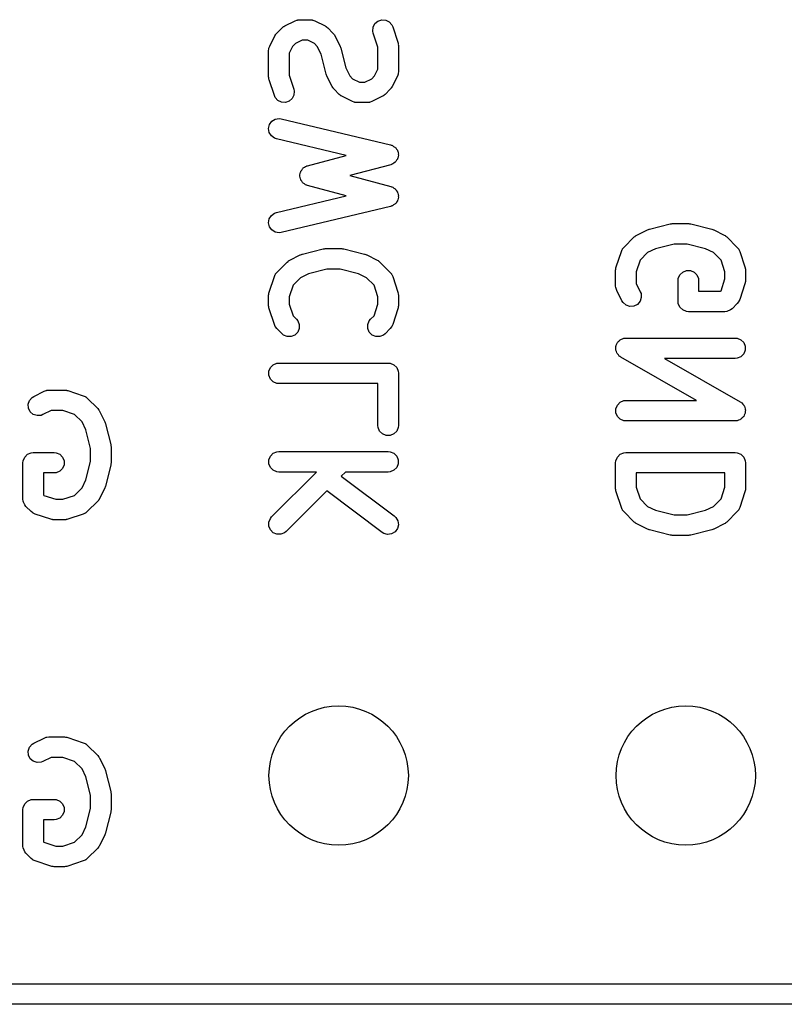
# Model space of a CAD drawing. Extents: x 101 to 222, y -128 to -44.
# Tile 5 of 23: x 204.52 to 210.11, y -101.4 to -94.19. Entities that reach past the tile are written whole.
import ezdxf

# ---------------------------------------------------------------- set-up
doc = ezdxf.new("R2010")
doc.units = 0
doc.layers.add('BLACK', color=7, linetype='CONTINUOUS')

msp = doc.modelspace()

# ---------------------------------------------------------------- linework, layer by layer
at = {"layer": 'BLACK', "linetype": 'CONTINUOUS'}
for p, q in [((206.456194, -94.235239), (206.532384, -94.197143)), ((206.532384, -94.197143), (206.546116, -94.191888)), ((206.546116, -94.191888), (206.548805, -94.191696)), ((206.548805, -94.191696), (206.551294, -94.190666)), ((206.551294, -94.190666), (206.565926, -94.189225)), ((206.565926, -94.189225), (206.642116, -94.189225)), ((206.642116, -94.189225), (206.656748, -94.190666)), ((206.656748, -94.190666), (206.659236, -94.191696)), ((206.659236, -94.191696), (206.661926, -94.191888)), ((206.661926, -94.191888), (206.675657, -94.197143)), ((206.675657, -94.197143), (206.751848, -94.235239)), ((207.103114, -94.244415), (207.1162, -94.218242)), ((207.1162, -94.218242), (207.138308, -94.199068)), ((207.138308, -94.199068), (207.16607, -94.189814)), ((207.16607, -94.189814), (207.19526, -94.191889)), ((207.19526, -94.191889), (207.221433, -94.204975)), ((207.221433, -94.204975), (207.240607, -94.227083)), ((207.240607, -94.227083), (207.246601, -94.240508)), ((206.384558, -94.306875), (206.388522, -94.300575)), ((206.388522, -94.300575), (206.38928, -94.298748)), ((206.38928, -94.298748), (206.390968, -94.296691)), ((206.390968, -94.296691), (206.39239, -94.294432)), ((206.39239, -94.294432), (206.393888, -94.293132)), ((206.393888, -94.293132), (206.398607, -94.287383)), ((206.398607, -94.287383), (206.436702, -94.249288)), ((206.436702, -94.249288), (206.442454, -94.244567)), ((206.442454, -94.244567), (206.443751, -94.243072)), ((206.443751, -94.243072), (206.446005, -94.241652)), ((206.446005, -94.241652), (206.448067, -94.239961)), ((206.448067, -94.239961), (206.449897, -94.239202)), ((206.449897, -94.239202), (206.456194, -94.235239)), ((206.751848, -94.235239), (206.758144, -94.239202)), ((206.758144, -94.239202), (206.759975, -94.239961)), ((206.759975, -94.239961), (206.762036, -94.241652)), ((206.762036, -94.241652), (206.764291, -94.243072)), ((206.764291, -94.243072), (206.765587, -94.244567)), ((206.765587, -94.244567), (206.77134, -94.249288)), ((206.77134, -94.249288), (206.809435, -94.287383)), ((206.809435, -94.287383), (206.814153, -94.293132)), ((206.814153, -94.293132), (206.815652, -94.294432)), ((206.815652, -94.294432), (206.817073, -94.296691)), ((206.817073, -94.296691), (206.818762, -94.298748)), ((206.818762, -94.298748), (206.819519, -94.300575)), ((206.819519, -94.300575), (206.823484, -94.306875)), ((207.101039, -94.273605), (207.103114, -94.244415)), ((207.104299, -94.287942), (207.101039, -94.273605)), ((207.138545, -94.39068), (207.104299, -94.287942)), ((207.246601, -94.240508), (207.284696, -94.354794)), ((206.346463, -94.383065), (206.384558, -94.306875)), ((206.534162, -94.363959), (206.513279, -94.384843)), ((206.583631, -94.339225), (206.534162, -94.363959)), ((206.624411, -94.339225), (206.583631, -94.339225)), ((206.67388, -94.36396), (206.624411, -94.339225)), ((206.694763, -94.384843), (206.67388, -94.36396)), ((206.823484, -94.306875), (206.861579, -94.383065)), ((207.284696, -94.354794), (207.286345, -94.362047)), ((207.286345, -94.362047), (207.287104, -94.363879)), ((207.287104, -94.363879), (207.287365, -94.366533)), ((207.287365, -94.366533), (207.287956, -94.369131)), ((207.287956, -94.369131), (207.287815, -94.371105)), ((207.287815, -94.371105), (207.288545, -94.378511)), ((206.338545, -94.416606), (206.339986, -94.401974)), ((206.338545, -94.607083), (206.338545, -94.416606)), ((206.339986, -94.401974), (206.341017, -94.399484)), ((206.341017, -94.399484), (206.341208, -94.396797)), ((206.341208, -94.396797), (206.346463, -94.383065)), ((206.513279, -94.384843), (206.488545, -94.434311)), ((206.488545, -94.434311), (206.488545, -94.594913)), ((206.723732, -94.442781), (206.694763, -94.384843)), ((206.759831, -94.587177), (206.723732, -94.442781)), ((206.861579, -94.383065), (206.861988, -94.384134)), ((206.861988, -94.384134), (206.862311, -94.38457)), ((206.862311, -94.38457), (206.864506, -94.390715)), ((206.864506, -94.390715), (206.866834, -94.396797)), ((206.866834, -94.396797), (206.866872, -94.397336)), ((206.866872, -94.397336), (206.867258, -94.398416)), ((206.867258, -94.398416), (206.903356, -94.54281)), ((207.138545, -94.551282), (207.138545, -94.39068)), ((207.288545, -94.378511), (207.288545, -94.568987)), ((206.760216, -94.588256), (206.759831, -94.587177)), ((206.760255, -94.588797), (206.760216, -94.588256)), ((206.762585, -94.594886), (206.760255, -94.588797)), ((206.903356, -94.54281), (206.932327, -94.600751)), ((207.113811, -94.60075), (207.138545, -94.551282)), ((207.285882, -94.588796), (207.280627, -94.602528)), ((207.286072, -94.586108), (207.285882, -94.588796)), ((207.287104, -94.583619), (207.286072, -94.586108)), ((207.288545, -94.568987), (207.287104, -94.583619)), ((206.339274, -94.614488), (206.338545, -94.607083)), ((206.339134, -94.616463), (206.339274, -94.614488)), ((206.339724, -94.61906), (206.339134, -94.616463)), ((206.339986, -94.621715), (206.339724, -94.61906)), ((206.340744, -94.623546), (206.339986, -94.621715)), ((206.342394, -94.6308), (206.340744, -94.623546)), ((206.380489, -94.745085), (206.342394, -94.6308)), ((206.488545, -94.594913), (206.522791, -94.697651)), ((206.764778, -94.601023), (206.762585, -94.594886)), ((206.7651, -94.601458), (206.764778, -94.601023)), ((206.76551, -94.602528), (206.7651, -94.601458)), ((206.803606, -94.678719), (206.76551, -94.602528)), ((206.932327, -94.600751), (206.95321, -94.621634)), ((206.95321, -94.621634), (207.002678, -94.646368)), ((207.002678, -94.646368), (207.043459, -94.646368)), ((207.043459, -94.646368), (207.092927, -94.621633)), ((207.092927, -94.621633), (207.113811, -94.60075)), ((207.280627, -94.602528), (207.242532, -94.678719)), ((206.522791, -94.697651), (206.526051, -94.711988)), ((206.526051, -94.711988), (206.523976, -94.741178)), ((206.807569, -94.685015), (206.803606, -94.678719)), ((206.808328, -94.686846), (206.807569, -94.685015)), ((206.810019, -94.688907), (206.808328, -94.686846)), ((206.811439, -94.691162), (206.810019, -94.688907)), ((206.812934, -94.692458), (206.811439, -94.691162)), ((206.817655, -94.698211), (206.812934, -94.692458)), ((206.85575, -94.736306), (206.817655, -94.698211)), ((207.228482, -94.698212), (207.190386, -94.736307)), ((207.233202, -94.69246), (207.228482, -94.698212)), ((207.2347, -94.691162), (207.233202, -94.69246)), ((207.236119, -94.688906), (207.2347, -94.691162)), ((207.23781, -94.686847), (207.236119, -94.688906)), ((207.238568, -94.685016), (207.23781, -94.686847)), ((207.242532, -94.678719), (207.238568, -94.685016)), ((206.386483, -94.758511), (206.380489, -94.745085)), ((206.405657, -94.780618), (206.386483, -94.758511)), ((206.43183, -94.793704), (206.405657, -94.780618)), ((206.46102, -94.795779), (206.43183, -94.793704)), ((206.488783, -94.786525), (206.46102, -94.795779)), ((206.51089, -94.767351), (206.488783, -94.786525)), ((206.523976, -94.741178), (206.51089, -94.767351)), ((206.861499, -94.741024), (206.85575, -94.736306)), ((206.862799, -94.742523), (206.861499, -94.741024)), ((206.865058, -94.743944), (206.862799, -94.742523)), ((206.867115, -94.745633), (206.865058, -94.743944)), ((206.868942, -94.74639), (206.867115, -94.745633)), ((206.875242, -94.750355), (206.868942, -94.74639)), ((206.951432, -94.78845), (206.875242, -94.750355)), ((206.965164, -94.793705), (206.951432, -94.78845)), ((206.967851, -94.793895), (206.965164, -94.793705)), ((206.970341, -94.794927), (206.967851, -94.793895)), ((206.984973, -94.796368), (206.970341, -94.794927)), ((207.061164, -94.796368), (206.984973, -94.796368)), ((207.075796, -94.794927), (207.061164, -94.796368)), ((207.078285, -94.793895), (207.075796, -94.794927)), ((207.080973, -94.793705), (207.078285, -94.793895)), ((207.094705, -94.78845), (207.080973, -94.793705)), ((207.170895, -94.750355), (207.094705, -94.78845)), ((207.177191, -94.746391), (207.170895, -94.750355)), ((207.179021, -94.745634), (207.177191, -94.746391)), ((207.181079, -94.743944), (207.179021, -94.745634)), ((207.183338, -94.742523), (207.181079, -94.743944)), ((207.184637, -94.741024), (207.183338, -94.742523)), ((207.190386, -94.736307), (207.184637, -94.741024)), ((206.345375, -94.956763), (206.362532, -94.933056)), ((206.362532, -94.933056), (206.387454, -94.91772)), ((206.387454, -94.91772), (206.416349, -94.913087)), ((206.416349, -94.913087), (206.430917, -94.915075)), ((206.430917, -94.915075), (207.230916, -95.105551)), ((206.338597, -94.985231), (206.345375, -94.956763)), ((206.34323, -95.014126), (206.338597, -94.985231)), ((206.358566, -95.039048), (206.34323, -95.014126)), ((206.382273, -95.056205), (206.358566, -95.039048)), ((206.396173, -95.060995), (206.382273, -95.056205)), ((206.907029, -95.182627), (206.396173, -95.060995)), ((207.230916, -95.105551), (207.235934, -95.10728)), ((207.235934, -95.10728), (207.237739, -95.10752)), ((207.237739, -95.10752), (207.239369, -95.108463)), ((207.239369, -95.108463), (207.244817, -95.110341)), ((207.244817, -95.110341), (207.253637, -95.116724)), ((207.253637, -95.116724), (207.263064, -95.122182)), ((207.263064, -95.122182), (207.265405, -95.125241)), ((207.265405, -95.125241), (207.268524, -95.127498)), ((207.268524, -95.127498), (207.274227, -95.136767)), ((207.274227, -95.136767), (207.280851, -95.14542)), ((207.280851, -95.14542), (207.281844, -95.149143)), ((207.281844, -95.149143), (207.28386, -95.15242)), ((207.28386, -95.15242), (207.285582, -95.163163)), ((207.285582, -95.163163), (207.288391, -95.173695)), ((206.622791, -95.258424), (206.907029, -95.182627)), ((207.264558, -95.23349), (207.255285, -95.239195)), ((207.266816, -95.230369), (207.264558, -95.23349)), ((207.269874, -95.228029), (207.266816, -95.230369)), ((207.275331, -95.218603), (207.269874, -95.228029)), ((207.281714, -95.209783), (207.275331, -95.218603)), ((207.282605, -95.206037), (207.281714, -95.209783)), ((207.284536, -95.202704), (207.282605, -95.206037)), ((207.28597, -95.191906), (207.284536, -95.202704)), ((207.288493, -95.181315), (207.28597, -95.191906)), ((207.288391, -95.173695), (207.287883, -95.177513)), ((207.287883, -95.177513), (207.288493, -95.181315)), ((206.56982, -95.316514), (206.571125, -95.306699)), ((206.571125, -95.306699), (206.573559, -95.302493)), ((206.573559, -95.302493), (206.574811, -95.297801)), ((206.574811, -95.297801), (206.580826, -95.289941)), ((206.580826, -95.289941), (206.585787, -95.281374)), ((206.585787, -95.281374), (206.589644, -95.27842)), ((206.589644, -95.27842), (206.592598, -95.274563)), ((206.592598, -95.274563), (206.601165, -95.269602)), ((206.601165, -95.269602), (206.609025, -95.263587)), ((206.609025, -95.263587), (206.616212, -95.260891)), ((206.616212, -95.260891), (206.617923, -95.259901)), ((206.617923, -95.259901), (206.619363, -95.259709)), ((206.619363, -95.259709), (206.622791, -95.258424)), ((207.23287, -95.250979), (206.933196, -95.330892)), ((207.237845, -95.249113), (207.23287, -95.250979)), ((207.239636, -95.248826), (207.237845, -95.249113)), ((207.241235, -95.247841), (207.239636, -95.248826)), ((207.246637, -95.245816), (207.241235, -95.247841)), ((207.255285, -95.239195), (207.246637, -95.245816)), ((206.567271, -95.326077), (206.56982, -95.316514)), ((206.56791, -95.330892), (206.567271, -95.326077)), ((206.567271, -95.335707), (206.56791, -95.330892)), ((206.56982, -95.345269), (206.567271, -95.335707)), ((206.571125, -95.355085), (206.56982, -95.345269)), ((206.573559, -95.35929), (206.571125, -95.355085)), ((206.574811, -95.363983), (206.573559, -95.35929)), ((206.580826, -95.371842), (206.574811, -95.363983)), ((206.585787, -95.38041), (206.580826, -95.371842)), ((206.589644, -95.383363), (206.585787, -95.38041)), ((206.933196, -95.330892), (207.23287, -95.410805)), ((206.592598, -95.387221), (206.589644, -95.383363)), ((206.601165, -95.392181), (206.592598, -95.387221)), ((206.609025, -95.398197), (206.601165, -95.392181)), ((206.616212, -95.400892), (206.609025, -95.398197)), ((206.617923, -95.401883), (206.616212, -95.400892)), ((206.619363, -95.402074), (206.617923, -95.401883)), ((206.622791, -95.40336), (206.619363, -95.402074)), ((206.907029, -95.479156), (206.622791, -95.40336)), ((207.23287, -95.410805), (207.237845, -95.41267)), ((207.237845, -95.41267), (207.239636, -95.412958)), ((207.239636, -95.412958), (207.241235, -95.413942)), ((207.241235, -95.413942), (207.246637, -95.415968)), ((207.246637, -95.415968), (207.255285, -95.422588)), ((207.255285, -95.422588), (207.264558, -95.428294)), ((207.264558, -95.428294), (207.266816, -95.431414)), ((207.266816, -95.431414), (207.269874, -95.433755)), ((207.269874, -95.433755), (207.275331, -95.44318)), ((207.275331, -95.44318), (207.281714, -95.452001)), ((207.281714, -95.452001), (207.282605, -95.455745)), ((206.396173, -95.60079), (206.907029, -95.479156)), ((207.274224, -95.525021), (207.268523, -95.534286)), ((207.280851, -95.516364), (207.274224, -95.525021)), ((207.281844, -95.512639), (207.280851, -95.516364)), ((207.28386, -95.509364), (207.281844, -95.512639)), ((207.282605, -95.455745), (207.284536, -95.45908)), ((207.285581, -95.498623), (207.28386, -95.509364)), ((207.284536, -95.45908), (207.285971, -95.469883)), ((207.288391, -95.488089), (207.285581, -95.498623)), ((207.285971, -95.469883), (207.288492, -95.480469)), ((207.288492, -95.480469), (207.287883, -95.484267)), ((207.287883, -95.484267), (207.288391, -95.488089)), ((207.230916, -95.556234), (206.430917, -95.74671)), ((207.235937, -95.554503), (207.230916, -95.556234)), ((207.237739, -95.554264), (207.235937, -95.554503)), ((207.239367, -95.553321), (207.237739, -95.554264)), ((207.244817, -95.551443), (207.239367, -95.553321)), ((207.253635, -95.54506), (207.244817, -95.551443)), ((207.263064, -95.539602), (207.253635, -95.54506)), ((207.265406, -95.536541), (207.263064, -95.539602)), ((207.268523, -95.534286), (207.265406, -95.536541)), ((206.338597, -95.676554), (206.34323, -95.647659)), ((206.34323, -95.647659), (206.358566, -95.622737)), ((206.358566, -95.622737), (206.382273, -95.60558)), ((206.382273, -95.60558), (206.396173, -95.60079)), ((206.345375, -95.705022), (206.338597, -95.676554)), ((206.362532, -95.728729), (206.345375, -95.705022)), ((206.387454, -95.744065), (206.362532, -95.728729)), ((209.034289, -95.766192), (209.11048, -95.728097)), ((209.11048, -95.728097), (209.111549, -95.727687)), ((209.111549, -95.727687), (209.111985, -95.727365)), ((209.111985, -95.727365), (209.118136, -95.725166)), ((209.118136, -95.725166), (209.124212, -95.722842)), ((209.124212, -95.722842), (209.12475, -95.722803)), ((209.12475, -95.722803), (209.12583, -95.722418)), ((209.12583, -95.722418), (209.278212, -95.684322)), ((209.278212, -95.684322), (209.280748, -95.683946)), ((209.280748, -95.683946), (209.28177, -95.683524)), ((209.28177, -95.683524), (209.287282, -95.682981)), ((209.287282, -95.682981), (209.292756, -95.682172)), ((209.292756, -95.682172), (209.293848, -95.682334)), ((209.293848, -95.682334), (209.296402, -95.682083)), ((209.296402, -95.682083), (209.410688, -95.682083)), ((209.410688, -95.682083), (209.413241, -95.682334)), ((209.413241, -95.682334), (209.414334, -95.682172)), ((209.414334, -95.682172), (209.419808, -95.682981)), ((209.419808, -95.682981), (209.42532, -95.683524)), ((209.42532, -95.683524), (209.42634, -95.683946)), ((209.42634, -95.683946), (209.428879, -95.684322)), ((209.428879, -95.684322), (209.58126, -95.722418)), ((209.58126, -95.722418), (209.582339, -95.722803)), ((209.582339, -95.722803), (209.582878, -95.722842)), ((209.582878, -95.722842), (209.588953, -95.725166)), ((209.588953, -95.725166), (209.595105, -95.727365)), ((209.595105, -95.727365), (209.59554, -95.727687)), ((209.59554, -95.727687), (209.59661, -95.728097)), ((209.59661, -95.728097), (209.6728, -95.766192)), ((206.416349, -95.748698), (206.387454, -95.744065)), ((206.430917, -95.74671), (206.416349, -95.748698)), ((208.938607, -95.856431), (209.014797, -95.780241)), ((209.014797, -95.780241), (209.020547, -95.77552)), ((209.020547, -95.77552), (209.021846, -95.774024)), ((209.021846, -95.774024), (209.0241, -95.772604)), ((209.0241, -95.772604), (209.026162, -95.770913)), ((209.026162, -95.770913), (209.027994, -95.770154)), ((209.027994, -95.770154), (209.034289, -95.766192)), ((209.6728, -95.766192), (209.679096, -95.770155)), ((209.679096, -95.770155), (209.680926, -95.770913)), ((209.680926, -95.770913), (209.682984, -95.772602)), ((209.682984, -95.772602), (209.685243, -95.774024)), ((209.685243, -95.774024), (209.686542, -95.775522)), ((209.686542, -95.775522), (209.692292, -95.780241)), ((209.692292, -95.780241), (209.768483, -95.856431)), ((206.58583, -95.905751), (206.738212, -95.867655)), ((206.738212, -95.867655), (206.740748, -95.867279)), ((206.740748, -95.867279), (206.74177, -95.866857)), ((206.74177, -95.866857), (206.747282, -95.866314)), ((206.747282, -95.866314), (206.752756, -95.865505)), ((206.752756, -95.865505), (206.753848, -95.865667)), ((206.753848, -95.865667), (206.756402, -95.865416)), ((206.756402, -95.865416), (206.870688, -95.865416)), ((206.870688, -95.865416), (206.873241, -95.865667)), ((206.873241, -95.865667), (206.874334, -95.865505)), ((206.874334, -95.865505), (206.879808, -95.866314)), ((206.879808, -95.866314), (206.88532, -95.866857)), ((206.88532, -95.866857), (206.88634, -95.867279)), ((206.88634, -95.867279), (206.888879, -95.867655)), ((206.888879, -95.867655), (207.04126, -95.905751)), ((208.882394, -96.000033), (208.920489, -95.885747)), ((208.920489, -95.885747), (208.926483, -95.872322)), ((208.926483, -95.872322), (208.928248, -95.870286)), ((208.928248, -95.870286), (208.92928, -95.867796)), ((208.92928, -95.867796), (208.938607, -95.856431)), ((209.170195, -95.865943), (209.112256, -95.894913)), ((209.305637, -95.832083), (209.170195, -95.865943)), ((209.401453, -95.832083), (209.305637, -95.832083)), ((209.536892, -95.865943), (209.401453, -95.832083)), ((209.594832, -95.894913), (209.536892, -95.865943)), ((209.768483, -95.856431), (209.77781, -95.867796)), ((209.77781, -95.867796), (209.778841, -95.870286)), ((209.778841, -95.870286), (209.780607, -95.872322)), ((209.780607, -95.872322), (209.786601, -95.885747)), ((209.786601, -95.885747), (209.824696, -96.000033)), ((206.480547, -95.958853), (206.481846, -95.957357)), ((206.481846, -95.957357), (206.4841, -95.955937)), ((206.4841, -95.955937), (206.486162, -95.954246)), ((206.486162, -95.954246), (206.487994, -95.953487)), ((206.487994, -95.953487), (206.494289, -95.949525)), ((206.494289, -95.949525), (206.57048, -95.91143)), ((206.57048, -95.91143), (206.571549, -95.91102)), ((206.571549, -95.91102), (206.571985, -95.910698)), ((206.571985, -95.910698), (206.578136, -95.908499)), ((206.578136, -95.908499), (206.584212, -95.906175)), ((206.584212, -95.906175), (206.58475, -95.906136)), ((206.58475, -95.906136), (206.58583, -95.905751)), ((207.04126, -95.905751), (207.042339, -95.906136)), ((207.042339, -95.906136), (207.042878, -95.906175)), ((207.042878, -95.906175), (207.048953, -95.908499)), ((207.048953, -95.908499), (207.055105, -95.910698)), ((207.055105, -95.910698), (207.05554, -95.91102)), ((207.05554, -95.91102), (207.05661, -95.91143)), ((207.05661, -95.91143), (207.1328, -95.949525)), ((207.1328, -95.949525), (207.139096, -95.953488)), ((207.139096, -95.953488), (207.140926, -95.954246)), ((207.140926, -95.954246), (207.142984, -95.955935)), ((207.142984, -95.955935), (207.145243, -95.957357)), ((207.145243, -95.957357), (207.146542, -95.958855)), ((209.057192, -95.949977), (209.028545, -96.035919)), ((209.112256, -95.894913), (209.057192, -95.949977)), ((209.649898, -95.949978), (209.594832, -95.894913)), ((209.678545, -96.035919), (209.649898, -95.949978)), ((206.398607, -96.039764), (206.474797, -95.963574)), ((206.474797, -95.963574), (206.480547, -95.958853)), ((206.765637, -96.015416), (206.630195, -96.049276)), ((206.861453, -96.015416), (206.765637, -96.015416)), ((206.996892, -96.049276), (206.861453, -96.015416)), ((207.146542, -95.958855), (207.152292, -95.963574)), ((207.152292, -95.963574), (207.228483, -96.039764)), ((208.878545, -96.02375), (208.879274, -96.016344)), ((208.878545, -96.138036), (208.878545, -96.02375)), ((208.879134, -96.01437), (208.879724, -96.011772)), ((208.879274, -96.016344), (208.879134, -96.01437)), ((208.879724, -96.011772), (208.879986, -96.009118)), ((208.879986, -96.009118), (208.880744, -96.007286)), ((208.880744, -96.007286), (208.882394, -96.000033)), ((209.36902, -96.037581), (209.396056, -96.026382)), ((209.396056, -96.026382), (209.42532, -96.026382)), ((209.42532, -96.026382), (209.452356, -96.037581)), ((209.824696, -96.000033), (209.826345, -96.007286)), ((209.826345, -96.007286), (209.827104, -96.009118)), ((209.827104, -96.009118), (209.827365, -96.011772)), ((209.827365, -96.011772), (209.827956, -96.01437)), ((209.827956, -96.01437), (209.827815, -96.016344)), ((209.827815, -96.016344), (209.828545, -96.02375)), ((209.828545, -96.02375), (209.828545, -96.099941)), ((206.342394, -96.183366), (206.380489, -96.06908)), ((206.380489, -96.06908), (206.386483, -96.055655)), ((206.386483, -96.055655), (206.388248, -96.053619)), ((206.388248, -96.053619), (206.38928, -96.051129)), ((206.38928, -96.051129), (206.398607, -96.039764)), ((206.572256, -96.078246), (206.517192, -96.13331)), ((206.630195, -96.049276), (206.572256, -96.078246)), ((207.054832, -96.078246), (206.996892, -96.049276)), ((207.109898, -96.133311), (207.054832, -96.078246)), ((207.228483, -96.039764), (207.23781, -96.051129)), ((207.23781, -96.051129), (207.238841, -96.053619)), ((207.238841, -96.053619), (207.240607, -96.055655)), ((207.240607, -96.055655), (207.246601, -96.06908)), ((207.246601, -96.06908), (207.284696, -96.183366)), ((209.028545, -96.035919), (209.028545, -96.120331)), ((209.335688, -96.099941), (209.337129, -96.085309)), ((209.335688, -96.252322), (209.335688, -96.099941)), ((209.337129, -96.085309), (209.348328, -96.058273)), ((209.348328, -96.058273), (209.36902, -96.037581)), ((209.452356, -96.037581), (209.473048, -96.058273)), ((209.473048, -96.058273), (209.484247, -96.085309)), ((209.484247, -96.085309), (209.485688, -96.099941)), ((209.485688, -96.099941), (209.485688, -96.177322)), ((209.649898, -96.173712), (209.678545, -96.087771)), ((209.678545, -96.087771), (209.678545, -96.035919)), ((209.828545, -96.099941), (209.827815, -96.107346)), ((206.517192, -96.13331), (206.488545, -96.219252)), ((207.138545, -96.219252), (207.109898, -96.133311)), ((208.879986, -96.152668), (208.878545, -96.138036)), ((208.881017, -96.155157), (208.879986, -96.152668)), ((208.881208, -96.157845), (208.881017, -96.155157)), ((208.886463, -96.171577), (208.881208, -96.157845)), ((208.924558, -96.247767), (208.886463, -96.171577)), ((209.028545, -96.120331), (209.058722, -96.180685)), ((209.646288, -96.177322), (209.649898, -96.173712)), ((209.824696, -96.123658), (209.786601, -96.237943)), ((209.826345, -96.116404), (209.824696, -96.123658)), ((209.827104, -96.114573), (209.826345, -96.116404)), ((209.827365, -96.111918), (209.827104, -96.114573)), ((209.827956, -96.109321), (209.827365, -96.111918)), ((209.827815, -96.107346), (209.827956, -96.109321)), ((206.338545, -96.207083), (206.339274, -96.199677)), ((206.338545, -96.283274), (206.338545, -96.207083)), ((206.339134, -96.197703), (206.339724, -96.195105)), ((206.339274, -96.199677), (206.339134, -96.197703)), ((206.339724, -96.195105), (206.339986, -96.192451)), ((206.339986, -96.192451), (206.340744, -96.190619)), ((206.340744, -96.190619), (206.342394, -96.183366)), ((206.488545, -96.219252), (206.488545, -96.271104)), ((207.138545, -96.271104), (207.138545, -96.219252)), ((207.284696, -96.183366), (207.286345, -96.190619)), ((207.286345, -96.190619), (207.287104, -96.192451)), ((207.287104, -96.192451), (207.287365, -96.195105)), ((207.287365, -96.195105), (207.287956, -96.197703)), ((207.287956, -96.197703), (207.287815, -96.199677)), ((207.287815, -96.199677), (207.288545, -96.207083)), ((207.288545, -96.207083), (207.288545, -96.283274)), ((209.066051, -96.223607), (209.056797, -96.251368)), ((209.058722, -96.180685), (209.063977, -96.194417)), ((209.063977, -96.194417), (209.066051, -96.223607)), ((209.485688, -96.177322), (209.646288, -96.177322)), ((209.786601, -96.237943), (209.780607, -96.251369)), ((206.339274, -96.290679), (206.338545, -96.283274)), ((206.339134, -96.292654), (206.339274, -96.290679)), ((206.339724, -96.295251), (206.339134, -96.292654)), ((206.339986, -96.297906), (206.339724, -96.295251)), ((206.340744, -96.299737), (206.339986, -96.297906)), ((206.342394, -96.306991), (206.340744, -96.299737)), ((206.380489, -96.421276), (206.342394, -96.306991)), ((206.488545, -96.271104), (206.517192, -96.357045)), ((207.109898, -96.357045), (207.138545, -96.271104)), ((207.284696, -96.306991), (207.246601, -96.421276)), ((207.286345, -96.299737), (207.284696, -96.306991)), ((207.287104, -96.297906), (207.286345, -96.299737)), ((207.287365, -96.295251), (207.287104, -96.297906)), ((207.287956, -96.292654), (207.287365, -96.295251)), ((207.288545, -96.283274), (207.287815, -96.290679)), ((207.287815, -96.290679), (207.287956, -96.292654)), ((208.93239, -96.26021), (208.924558, -96.247767)), ((208.954498, -96.279383), (208.93239, -96.26021)), ((208.982259, -96.288637), (208.954498, -96.279383)), ((209.011449, -96.286563), (208.982259, -96.288637)), ((209.037624, -96.273476), (209.011449, -96.286563)), ((209.056797, -96.251368), (209.037624, -96.273476)), ((209.337129, -96.266953), (209.335688, -96.252322)), ((209.337129, -96.266954), (209.337129, -96.266953)), ((209.348328, -96.29399), (209.337129, -96.266954)), ((209.36902, -96.314682), (209.348328, -96.29399)), ((209.396056, -96.325881), (209.36902, -96.314682)), ((209.719022, -96.314682), (209.691986, -96.325881)), ((209.730387, -96.305355), (209.719022, -96.314682)), ((209.768483, -96.267259), (209.730387, -96.305355)), ((209.777811, -96.255894), (209.768483, -96.267259)), ((209.778842, -96.253403), (209.777811, -96.255894)), ((209.780607, -96.251369), (209.778842, -96.253403)), ((206.517192, -96.357045), (206.542769, -96.382623)), ((206.542769, -96.382623), (206.552096, -96.393988)), ((207.074994, -96.393987), (207.084321, -96.382622)), ((207.084321, -96.382622), (207.109898, -96.357045)), ((209.410688, -96.327322), (209.396056, -96.325881)), ((209.677354, -96.327322), (209.410688, -96.327322)), ((209.691986, -96.325881), (209.677354, -96.327322)), ((206.386483, -96.434702), (206.380489, -96.421276)), ((206.388248, -96.436737), (206.386483, -96.434702)), ((206.389279, -96.439226), (206.388248, -96.436737)), ((206.398606, -96.450591), (206.389279, -96.439226)), ((206.436701, -96.488687), (206.398606, -96.450591)), ((206.563294, -96.450287), (206.552095, -96.477323)), ((206.552096, -96.393988), (206.563294, -96.421024)), ((206.563294, -96.421024), (206.563294, -96.450287)), ((207.063795, -96.421024), (207.074994, -96.393987)), ((207.063795, -96.450286), (207.063795, -96.421024)), ((207.074994, -96.477323), (207.063795, -96.450286)), ((207.228483, -96.450592), (207.190387, -96.488688)), ((207.237811, -96.439227), (207.228483, -96.450592)), ((207.238842, -96.436736), (207.237811, -96.439227)), ((207.240607, -96.434702), (207.238842, -96.436736)), ((207.246601, -96.421276), (207.240607, -96.434702)), ((206.448066, -96.498015), (206.436701, -96.488687)), ((206.475102, -96.509214), (206.448066, -96.498015)), ((206.504365, -96.509214), (206.475102, -96.509214)), ((206.531402, -96.498016), (206.504365, -96.509214)), ((206.552095, -96.477323), (206.531402, -96.498016)), ((207.095686, -96.498015), (207.074994, -96.477323)), ((207.122723, -96.509214), (207.095686, -96.498015)), ((207.151985, -96.509214), (207.122723, -96.509214)), ((207.179022, -96.498015), (207.151985, -96.509214)), ((207.190387, -96.488688), (207.179022, -96.498015)), ((208.904826, -96.539869), (208.911877, -96.532819)), ((208.911877, -96.532819), (208.916293, -96.530989)), ((208.916293, -96.530989), (208.920074, -96.528062)), ((208.920074, -96.528062), (208.929697, -96.525437)), ((208.929697, -96.525437), (208.938913, -96.52162)), ((208.938913, -96.52162), (208.946395, -96.520883)), ((208.946395, -96.520883), (208.948306, -96.520362)), ((208.948306, -96.520362), (208.949781, -96.520549)), ((208.949781, -96.520549), (208.953545, -96.520179)), ((208.953545, -96.520179), (209.753545, -96.520179)), ((209.753545, -96.520179), (209.768177, -96.52162)), ((209.768177, -96.52162), (209.795213, -96.532819)), ((209.795213, -96.532819), (209.815905, -96.553511)), ((208.878728, -96.600418), (208.879986, -96.590521)), ((208.879986, -96.60503), (208.878728, -96.600418)), ((208.879986, -96.580547), (208.881815, -96.576131)), ((208.879986, -96.590521), (208.879986, -96.580547)), ((208.879986, -96.609811), (208.879986, -96.60503)), ((208.881815, -96.576131), (208.882418, -96.571388)), ((208.882418, -96.571388), (208.887368, -96.562723)), ((208.887368, -96.562723), (208.891185, -96.553511)), ((208.891185, -96.553511), (208.894563, -96.550132)), ((208.894563, -96.550132), (208.896937, -96.545979)), ((208.896937, -96.545979), (208.904826, -96.539869)), ((209.815905, -96.553511), (209.827104, -96.580547)), ((209.827104, -96.580547), (209.827104, -96.609811)), ((208.883803, -96.619026), (208.879986, -96.609811)), ((208.886428, -96.62865), (208.883803, -96.619026)), ((208.889355, -96.63243), (208.886428, -96.62865)), ((208.891185, -96.636847), (208.889355, -96.63243)), ((208.898235, -96.643897), (208.891185, -96.636847)), ((208.904345, -96.651787), (208.898235, -96.643897)), ((208.910477, -96.656139), (208.904345, -96.651787)), ((208.911877, -96.657539), (208.910477, -96.656139)), ((208.913251, -96.658108), (208.911877, -96.657539)), ((208.916335, -96.660297), (208.913251, -96.658108)), ((209.471129, -96.977322), (208.916335, -96.660297)), ((209.753545, -96.670179), (209.235961, -96.670179)), ((209.235961, -96.670179), (209.790755, -96.987204)), ((209.768177, -96.668738), (209.753545, -96.670179)), ((209.795213, -96.657539), (209.768177, -96.668738)), ((209.815905, -96.636847), (209.795213, -96.657539)), ((209.827104, -96.609811), (209.815905, -96.636847)), ((206.339986, -96.76388), (206.351185, -96.736844)), ((206.351185, -96.736844), (206.371877, -96.716152)), ((206.371877, -96.716152), (206.398913, -96.704953)), ((206.398913, -96.704953), (206.413545, -96.703512)), ((206.413545, -96.703512), (207.213545, -96.703512)), ((207.213545, -96.703512), (207.228177, -96.704953)), ((207.228177, -96.704953), (207.255213, -96.716152)), ((207.255213, -96.716152), (207.275905, -96.736844)), ((207.275905, -96.736844), (207.287104, -96.76388)), ((206.339986, -96.793144), (206.339986, -96.76388)), ((206.351185, -96.82018), (206.339986, -96.793144)), ((206.371877, -96.840872), (206.351185, -96.82018)), ((207.287104, -96.76388), (207.288545, -96.778512)), ((207.288545, -96.778512), (207.288545, -97.159464)), ((206.398913, -96.852071), (206.371877, -96.840872)), ((206.413545, -96.853512), (206.398913, -96.852071)), ((207.138545, -96.853512), (206.413545, -96.853512)), ((207.138545, -97.159464), (207.138545, -96.853512)), ((204.588474, -96.976998), (204.607647, -96.95489)), ((204.607647, -96.95489), (204.62009, -96.947058)), ((204.62009, -96.947058), (204.69628, -96.908963)), ((204.69628, -96.908963), (204.710012, -96.903708)), ((204.710012, -96.903708), (204.712699, -96.903517)), ((204.712699, -96.903517), (204.715189, -96.902486)), ((204.715189, -96.902486), (204.729821, -96.901045)), ((204.729821, -96.901045), (204.844107, -96.901045)), ((204.844107, -96.901045), (204.851512, -96.901774)), ((204.851512, -96.901774), (204.853487, -96.901634)), ((204.853487, -96.901634), (204.856084, -96.902224)), ((204.856084, -96.902224), (204.858739, -96.902486)), ((204.858739, -96.902486), (204.86057, -96.903244)), ((204.86057, -96.903244), (204.867824, -96.904894)), ((204.867824, -96.904894), (204.98211, -96.942989)), ((204.98211, -96.942989), (204.995535, -96.948983)), ((204.995535, -96.948983), (204.99757, -96.950748)), ((204.99757, -96.950748), (205.000061, -96.95178)), ((205.000061, -96.95178), (205.011426, -96.961107)), ((205.011426, -96.961107), (205.087616, -97.037297)), ((204.57922, -97.004759), (204.588474, -96.976998)), ((204.581294, -97.033949), (204.57922, -97.004759)), ((204.594381, -97.060124), (204.581294, -97.033949)), ((205.087616, -97.037297), (205.092336, -97.043047)), ((208.879986, -97.03769), (208.891185, -97.010654)), ((208.879986, -97.066954), (208.879986, -97.03769)), ((208.891185, -97.010654), (208.911877, -96.989962)), ((208.911877, -96.989962), (208.938913, -96.978763)), ((208.938913, -96.978763), (208.953545, -96.977322)), ((208.953545, -96.977322), (209.471129, -96.977322)), ((209.790755, -96.987204), (209.793838, -96.989392)), ((209.793838, -96.989392), (209.795213, -96.989962)), ((209.795213, -96.989962), (209.796612, -96.991361)), ((209.796612, -96.991361), (209.802745, -96.995714)), ((209.802745, -96.995714), (209.808853, -97.003602)), ((209.808853, -97.003602), (209.815905, -97.010654)), ((209.815905, -97.010654), (209.817735, -97.015072)), ((209.817735, -97.015072), (209.820662, -97.018852)), ((209.820662, -97.018852), (209.823286, -97.028473)), ((209.823286, -97.028473), (209.827104, -97.03769)), ((209.827104, -97.03769), (209.827104, -97.04247)), ((204.616489, -97.079297), (204.594381, -97.060124)), ((204.64425, -97.088551), (204.616489, -97.079297)), ((204.67344, -97.086477), (204.64425, -97.088551)), ((204.687172, -97.081222), (204.67344, -97.086477)), ((204.747526, -97.051045), (204.687172, -97.081222)), ((204.831937, -97.051045), (204.747526, -97.051045)), ((204.917879, -97.079692), (204.831937, -97.051045)), ((204.972943, -97.134756), (204.917879, -97.079692)), ((205.092336, -97.043047), (205.093833, -97.044346)), ((205.093833, -97.044346), (205.095252, -97.0466)), ((205.095252, -97.0466), (205.096944, -97.048662)), ((205.096944, -97.048662), (205.097702, -97.050494)), ((205.097702, -97.050494), (205.101665, -97.056789)), ((205.101665, -97.056789), (205.13976, -97.13298)), ((208.891185, -97.09399), (208.879986, -97.066954)), ((208.911877, -97.114682), (208.891185, -97.09399)), ((209.802263, -97.107631), (209.795213, -97.114682)), ((209.810153, -97.101522), (209.802263, -97.107631)), ((209.812526, -97.097368), (209.810153, -97.101522)), ((209.815905, -97.09399), (209.812526, -97.097368)), ((209.819721, -97.084777), (209.815905, -97.09399)), ((209.824672, -97.076113), (209.819721, -97.084777)), ((209.825274, -97.071369), (209.824672, -97.076113)), ((209.827104, -97.066954), (209.825274, -97.071369)), ((209.827104, -97.04247), (209.828362, -97.047083)), ((209.828362, -97.047083), (209.827104, -97.056979)), ((209.827104, -97.056979), (209.827104, -97.066954)), ((205.001913, -97.192695), (204.972943, -97.134756)), ((205.13976, -97.13298), (205.140169, -97.134049)), ((205.140169, -97.134049), (205.140492, -97.134485)), ((205.140492, -97.134485), (205.14269, -97.140636)), ((205.14269, -97.140636), (205.145015, -97.146712)), ((205.145015, -97.146712), (205.145053, -97.14725)), ((205.145053, -97.14725), (205.145439, -97.14833)), ((205.145439, -97.14833), (205.183535, -97.300712)), ((207.139986, -97.174096), (207.138545, -97.159464)), ((207.151185, -97.201132), (207.139986, -97.174096)), ((207.287104, -97.174096), (207.275905, -97.201132)), ((207.288545, -97.159464), (207.287104, -97.174096)), ((208.938913, -97.125881), (208.911877, -97.114682)), ((208.953545, -97.127322), (208.938913, -97.125881)), ((209.753545, -97.127322), (208.953545, -97.127322)), ((209.757308, -97.126951), (209.753545, -97.127322)), ((209.758784, -97.127139), (209.757308, -97.126951)), ((209.760694, -97.126617), (209.758784, -97.127139)), ((209.768177, -97.125881), (209.760694, -97.126617)), ((209.777392, -97.122063), (209.768177, -97.125881)), ((209.787016, -97.119439), (209.777392, -97.122063)), ((209.790796, -97.116511), (209.787016, -97.119439)), ((209.795213, -97.114682), (209.790796, -97.116511)), ((205.035774, -97.328137), (205.001913, -97.192695)), ((207.171877, -97.221824), (207.151185, -97.201132)), ((207.198913, -97.233023), (207.171877, -97.221824)), ((207.228177, -97.233023), (207.198913, -97.233023)), ((207.255213, -97.221824), (207.228177, -97.233023)), ((207.275905, -97.201132), (207.255213, -97.221824)), ((205.035774, -97.423952), (205.035774, -97.328137)), ((205.183535, -97.300712), (205.18391, -97.303248)), ((205.18391, -97.303248), (205.184333, -97.30427)), ((205.184333, -97.30427), (205.184875, -97.309782)), ((205.184875, -97.309782), (205.185685, -97.315256)), ((205.185685, -97.315256), (205.185522, -97.316348)), ((205.185522, -97.316348), (205.185774, -97.318902)), ((205.185774, -97.318902), (205.185774, -97.433188)), ((204.541976, -97.418556), (204.553175, -97.39152)), ((204.553175, -97.39152), (204.573867, -97.370828)), ((204.573867, -97.370828), (204.600903, -97.359629)), ((204.600903, -97.359629), (204.615535, -97.358188)), ((204.615535, -97.358188), (204.767916, -97.358188)), ((204.767916, -97.358188), (204.782548, -97.359629)), ((204.782548, -97.359629), (204.809584, -97.370828)), ((204.809584, -97.370828), (204.830276, -97.39152)), ((204.830276, -97.39152), (204.841475, -97.418556)), ((206.339986, -97.411499), (206.351185, -97.384463)), ((206.351185, -97.384463), (206.371877, -97.363771)), ((206.371877, -97.363771), (206.398913, -97.352572)), ((206.398913, -97.352572), (206.413545, -97.351131)), ((206.413545, -97.351131), (207.213545, -97.351131)), ((207.213545, -97.351131), (207.228177, -97.352572)), ((207.228177, -97.352572), (207.255213, -97.363771)), ((207.255213, -97.363771), (207.275905, -97.384463)), ((207.275905, -97.384463), (207.287104, -97.411499)), ((208.879986, -97.418642), (208.891185, -97.391606)), ((208.891185, -97.391606), (208.911877, -97.370914)), ((208.911877, -97.370914), (208.938913, -97.359715)), ((208.938913, -97.359715), (208.953545, -97.358274)), ((208.953545, -97.358274), (209.753545, -97.358274)), ((209.753545, -97.358274), (209.768177, -97.359715)), ((209.768177, -97.359715), (209.795213, -97.370914)), ((209.795213, -97.370914), (209.815905, -97.391606)), ((209.815905, -97.391606), (209.827104, -97.418642)), ((204.540535, -97.433188), (204.541976, -97.418556)), ((204.540535, -97.699854), (204.540535, -97.433188)), ((204.841475, -97.44782), (204.830276, -97.474856)), ((204.841475, -97.418556), (204.841475, -97.44782)), ((205.001913, -97.559393), (205.035774, -97.423952)), ((205.183535, -97.451378), (205.145439, -97.60376)), ((205.18391, -97.448841), (205.183535, -97.451378)), ((205.184333, -97.44782), (205.18391, -97.448841)), ((205.184875, -97.442307), (205.184333, -97.44782)), ((205.185685, -97.436834), (205.184875, -97.442307)), ((205.185774, -97.433188), (205.185522, -97.435741)), ((205.185522, -97.435741), (205.185685, -97.436834)), ((206.339986, -97.440763), (206.339986, -97.411499)), ((206.351185, -97.467799), (206.339986, -97.440763)), ((206.371877, -97.488491), (206.351185, -97.467799)), ((207.275905, -97.467799), (207.255213, -97.488491)), ((207.287104, -97.440763), (207.275905, -97.467799)), ((207.287104, -97.411499), (207.287104, -97.440763)), ((208.878545, -97.433274), (208.879986, -97.418642)), ((208.878545, -97.62375), (208.878545, -97.433274)), ((209.827104, -97.418642), (209.828545, -97.433274)), ((209.828545, -97.433274), (209.828545, -97.62375)), ((204.767916, -97.508188), (204.690535, -97.508188)), ((204.690535, -97.508188), (204.690535, -97.668788)), ((204.782548, -97.506747), (204.767916, -97.508188)), ((204.809584, -97.495548), (204.782548, -97.506747)), ((204.830276, -97.474856), (204.809584, -97.495548)), ((206.360512, -97.830241), (206.689622, -97.501131)), ((206.398913, -97.49969), (206.371877, -97.488491)), ((206.413545, -97.501131), (206.398913, -97.49969)), ((206.689622, -97.501131), (206.413545, -97.501131)), ((206.901754, -97.501131), (206.870583, -97.532301)), ((206.870583, -97.532301), (207.258545, -97.823274)), ((207.213545, -97.501131), (206.901754, -97.501131)), ((207.228177, -97.49969), (207.213545, -97.501131)), ((207.255213, -97.488491), (207.228177, -97.49969)), ((209.678545, -97.508274), (209.028545, -97.508274)), ((209.028545, -97.508274), (209.028545, -97.61158)), ((209.678545, -97.61158), (209.678545, -97.508274)), ((204.972943, -97.617332), (205.001913, -97.559393)), ((205.14269, -97.611453), (205.140492, -97.617605)), ((205.145015, -97.605378), (205.14269, -97.611453)), ((205.145053, -97.604839), (205.145015, -97.605378)), ((205.145439, -97.60376), (205.145053, -97.604839)), ((209.028545, -97.61158), (209.057192, -97.697522)), ((209.649898, -97.697521), (209.678545, -97.61158)), ((204.690535, -97.668788), (204.694145, -97.672398)), ((204.694145, -97.672398), (204.780086, -97.701045)), ((204.831937, -97.701045), (204.917878, -97.672398)), ((204.917878, -97.672398), (204.972943, -97.617332)), ((205.13976, -97.61911), (205.101665, -97.6953)), ((205.140169, -97.61804), (205.13976, -97.61911)), ((205.140492, -97.617605), (205.140169, -97.61804)), ((206.76344, -97.639444), (206.466578, -97.936307)), ((207.168545, -97.943274), (206.76344, -97.639444)), ((208.879274, -97.631155), (208.878545, -97.62375)), ((208.879134, -97.63313), (208.879274, -97.631155)), ((208.879724, -97.635727), (208.879134, -97.63313)), ((208.879986, -97.638382), (208.879724, -97.635727)), ((208.880744, -97.640213), (208.879986, -97.638382)), ((208.882394, -97.647467), (208.880744, -97.640213)), ((208.920489, -97.761753), (208.882394, -97.647467)), ((209.824696, -97.647467), (209.786601, -97.761753)), ((209.826345, -97.640213), (209.824696, -97.647467)), ((209.827104, -97.638382), (209.826345, -97.640213)), ((209.827365, -97.635727), (209.827104, -97.638382)), ((209.827956, -97.63313), (209.827365, -97.635727)), ((209.828545, -97.62375), (209.827815, -97.631155)), ((209.827815, -97.631155), (209.827956, -97.63313)), ((204.541976, -97.714486), (204.540535, -97.699854)), ((204.544678, -97.721009), (204.541976, -97.714486)), ((204.553175, -97.741522), (204.544678, -97.721009)), ((204.562502, -97.752887), (204.553175, -97.741522)), ((204.600598, -97.790983), (204.562502, -97.752887)), ((204.780086, -97.701045), (204.831937, -97.701045)), ((205.087617, -97.714791), (205.011426, -97.790983)), ((205.092334, -97.709042), (205.087617, -97.714791)), ((205.093833, -97.707743), (205.092334, -97.709042)), ((205.095254, -97.705484), (205.093833, -97.707743)), ((205.096944, -97.703426), (205.095254, -97.705484)), ((205.097701, -97.701596), (205.096944, -97.703426)), ((205.101665, -97.6953), (205.097701, -97.701596)), ((209.057192, -97.697522), (209.112256, -97.752586)), ((209.112256, -97.752586), (209.170195, -97.781556)), ((209.536892, -97.781556), (209.594832, -97.752586)), ((209.594832, -97.752586), (209.649898, -97.697521)), ((204.611963, -97.800311), (204.600598, -97.790983)), ((204.614453, -97.801342), (204.611963, -97.800311)), ((204.616488, -97.803107), (204.614453, -97.801342)), ((204.629914, -97.809101), (204.616488, -97.803107)), ((204.744199, -97.847196), (204.629914, -97.809101)), ((204.98211, -97.809101), (204.867824, -97.847196)), ((204.995535, -97.803107), (204.98211, -97.809101)), ((204.99757, -97.801341), (204.995535, -97.803107)), ((205.000061, -97.80031), (204.99757, -97.801341)), ((205.011426, -97.790983), (205.000061, -97.80031)), ((206.351185, -97.841606), (206.360512, -97.830241)), ((207.258545, -97.823274), (207.269386, -97.833206)), ((207.269386, -97.833206), (207.284295, -97.858387)), ((208.926483, -97.775178), (208.920489, -97.761753)), ((208.928248, -97.777213), (208.926483, -97.775178)), ((208.92928, -97.779704), (208.928248, -97.777213)), ((208.938607, -97.791069), (208.92928, -97.779704)), ((209.014797, -97.867259), (208.938607, -97.791069)), ((209.170195, -97.781556), (209.305637, -97.815417)), ((209.305637, -97.815417), (209.401453, -97.815417)), ((209.401453, -97.815417), (209.536892, -97.781556)), ((209.768483, -97.791069), (209.692292, -97.867259)), ((209.77781, -97.779704), (209.768483, -97.791069)), ((209.778841, -97.777213), (209.77781, -97.779704)), ((209.780607, -97.775178), (209.778841, -97.777213)), ((209.786601, -97.761753), (209.780607, -97.775178)), ((204.751452, -97.848845), (204.744199, -97.847196)), ((204.753284, -97.849604), (204.751452, -97.848845)), ((204.755938, -97.849865), (204.753284, -97.849604)), ((204.758536, -97.850456), (204.755938, -97.849865)), ((204.76051, -97.850315), (204.758536, -97.850456)), ((204.767916, -97.851045), (204.76051, -97.850315)), ((204.844107, -97.851045), (204.767916, -97.851045)), ((204.851512, -97.850315), (204.844107, -97.851045)), ((204.853487, -97.850456), (204.851512, -97.850315)), ((204.856084, -97.849865), (204.853487, -97.850456)), ((204.858739, -97.849604), (204.856084, -97.849865)), ((204.86057, -97.848845), (204.858739, -97.849604)), ((204.867824, -97.847196), (204.86057, -97.848845)), ((206.339986, -97.868643), (206.351185, -97.841606)), ((206.339986, -97.897905), (206.339986, -97.868643)), ((206.351185, -97.924942), (206.339986, -97.897905)), ((207.288434, -97.887356), (207.281171, -97.915704)), ((207.284295, -97.858387), (207.288434, -97.887356)), ((209.020547, -97.871979), (209.014797, -97.867259)), ((209.021846, -97.873476), (209.020547, -97.871979)), ((209.0241, -97.874895), (209.021846, -97.873476)), ((209.026162, -97.876587), (209.0241, -97.874895)), ((209.027994, -97.877345), (209.026162, -97.876587)), ((209.034289, -97.881308), (209.027994, -97.877345)), ((209.11048, -97.919403), (209.034289, -97.881308)), ((209.6728, -97.881308), (209.59661, -97.919403)), ((209.679096, -97.877344), (209.6728, -97.881308)), ((209.680926, -97.876587), (209.679096, -97.877344)), ((209.682984, -97.874897), (209.680926, -97.876587)), ((209.685243, -97.873476), (209.682984, -97.874897)), ((209.686542, -97.871977), (209.685243, -97.873476)), ((209.692292, -97.867259), (209.686542, -97.871977)), ((206.371877, -97.945634), (206.351185, -97.924942)), ((206.398914, -97.956833), (206.371877, -97.945634)), ((206.428176, -97.956833), (206.398914, -97.956833)), ((206.455213, -97.945634), (206.428176, -97.956833)), ((206.466578, -97.936307), (206.455213, -97.945634)), ((207.181115, -97.9509), (207.168545, -97.943274)), ((207.209463, -97.958163), (207.181115, -97.9509)), ((207.238432, -97.954024), (207.209463, -97.958163)), ((207.263613, -97.939115), (207.238432, -97.954024)), ((207.281171, -97.915704), (207.263613, -97.939115)), ((209.111549, -97.919812), (209.11048, -97.919403)), ((209.111985, -97.920135), (209.111549, -97.919812)), ((209.118136, -97.922333), (209.111985, -97.920135)), ((209.124212, -97.924658), (209.118136, -97.922333)), ((209.12475, -97.924696), (209.124212, -97.924658)), ((209.12583, -97.925082), (209.12475, -97.924696)), ((209.278212, -97.963178), (209.12583, -97.925082)), ((209.280748, -97.963553), (209.278212, -97.963178)), ((209.28177, -97.963976), (209.280748, -97.963553)), ((209.287282, -97.964518), (209.28177, -97.963976)), ((209.292756, -97.965328), (209.287282, -97.964518)), ((209.293848, -97.965165), (209.292756, -97.965328)), ((209.296402, -97.965417), (209.293848, -97.965165)), ((209.410688, -97.965417), (209.296402, -97.965417)), ((209.413241, -97.965165), (209.410688, -97.965417)), ((209.414334, -97.965328), (209.413241, -97.965165)), ((209.419808, -97.964518), (209.414334, -97.965328)), ((209.42532, -97.963976), (209.419808, -97.964518)), ((209.42634, -97.963553), (209.42532, -97.963976)), ((209.428879, -97.963178), (209.42634, -97.963553)), ((209.58126, -97.925082), (209.428879, -97.963178)), ((209.582339, -97.924696), (209.58126, -97.925082)), ((209.582878, -97.924658), (209.582339, -97.924696)), ((209.588953, -97.922333), (209.582878, -97.924658)), ((209.595105, -97.920135), (209.588953, -97.922333)), ((209.59554, -97.919812), (209.595105, -97.920135)), ((209.59661, -97.919403), (209.59554, -97.919812)), ((204.607647, -99.49489), (204.62009, -99.487058)), ((204.62009, -99.487058), (204.69628, -99.448963)), ((204.69628, -99.448963), (204.710012, -99.443708)), ((204.710012, -99.443708), (204.712699, -99.443517)), ((204.712699, -99.443517), (204.715189, -99.442486)), ((204.715189, -99.442486), (204.729821, -99.441045)), ((204.729821, -99.441045), (204.844107, -99.441045)), ((204.844107, -99.441045), (204.851512, -99.441774)), ((204.851512, -99.441774), (204.853487, -99.441634)), ((204.853487, -99.441634), (204.856084, -99.442224)), ((204.856084, -99.442224), (204.858739, -99.442486)), ((204.858739, -99.442486), (204.86057, -99.443244)), ((204.86057, -99.443244), (204.867824, -99.444894)), ((204.867824, -99.444894), (204.98211, -99.482989)), ((204.98211, -99.482989), (204.995535, -99.488983)), ((204.995535, -99.488983), (204.99757, -99.490748)), ((204.99757, -99.490748), (205.000061, -99.49178)), ((204.57922, -99.544759), (204.588474, -99.516998)), ((204.581294, -99.573949), (204.57922, -99.544759)), ((204.588474, -99.516998), (204.607647, -99.49489)), ((205.000061, -99.49178), (205.011426, -99.501107)), ((205.011426, -99.501107), (205.087616, -99.577297)), ((204.594381, -99.600124), (204.581294, -99.573949)), ((204.616489, -99.619297), (204.594381, -99.600124)), ((204.64425, -99.628551), (204.616489, -99.619297)), ((204.67344, -99.626477), (204.64425, -99.628551)), ((204.687172, -99.621222), (204.67344, -99.626477)), ((204.747526, -99.591045), (204.687172, -99.621222)), ((204.831937, -99.591045), (204.747526, -99.591045)), ((204.917879, -99.619692), (204.831937, -99.591045)), ((204.972943, -99.674756), (204.917879, -99.619692)), ((205.087616, -99.577297), (205.092336, -99.583047)), ((205.092336, -99.583047), (205.093833, -99.584346)), ((205.093833, -99.584346), (205.095252, -99.5866)), ((205.095252, -99.5866), (205.096944, -99.588662)), ((205.096944, -99.588662), (205.097702, -99.590494)), ((205.097702, -99.590494), (205.101665, -99.596789)), ((205.101665, -99.596789), (205.13976, -99.67298)), ((205.001913, -99.732695), (204.972943, -99.674756)), ((205.13976, -99.67298), (205.140169, -99.674049)), ((205.140169, -99.674049), (205.140492, -99.674485)), ((205.140492, -99.674485), (205.14269, -99.680636)), ((205.14269, -99.680636), (205.145015, -99.686712)), ((205.145015, -99.686712), (205.145053, -99.68725)), ((205.145053, -99.68725), (205.145439, -99.68833)), ((205.145439, -99.68833), (205.183535, -99.840712)), ((205.035774, -99.868137), (205.001913, -99.732695)), ((205.183535, -99.840712), (205.18391, -99.843248)), ((205.18391, -99.843248), (205.184333, -99.84427)), ((205.184333, -99.84427), (205.184875, -99.849782)), ((205.184875, -99.849782), (205.185685, -99.855256)), ((204.553175, -99.93152), (204.573867, -99.910828)), ((204.573867, -99.910828), (204.600903, -99.899629)), ((204.600903, -99.899629), (204.615535, -99.898188)), ((204.615535, -99.898188), (204.767916, -99.898188)), ((204.767916, -99.898188), (204.782548, -99.899629)), ((204.782548, -99.899629), (204.809584, -99.910828)), ((204.809584, -99.910828), (204.830276, -99.93152)), ((205.035774, -99.963952), (205.035774, -99.868137)), ((205.185685, -99.855256), (205.185522, -99.856348)), ((205.185522, -99.856348), (205.185774, -99.858902)), ((205.185774, -99.858902), (205.185774, -99.973188)), ((204.540535, -99.973188), (204.541976, -99.958556)), ((204.540535, -100.239854), (204.540535, -99.973188)), ((204.541976, -99.958556), (204.553175, -99.93152)), ((204.830276, -99.93152), (204.841475, -99.958556)), ((204.841475, -99.98782), (204.830276, -100.014856)), ((204.841475, -99.958556), (204.841475, -99.98782)), ((205.001913, -100.099393), (205.035774, -99.963952)), ((205.183535, -99.991378), (205.145439, -100.14376)), ((205.18391, -99.988841), (205.183535, -99.991378)), ((205.184333, -99.98782), (205.18391, -99.988841)), ((205.184875, -99.982307), (205.184333, -99.98782)), ((205.185685, -99.976834), (205.184875, -99.982307)), ((205.185774, -99.973188), (205.185522, -99.975741)), ((205.185522, -99.975741), (205.185685, -99.976834)), ((204.767916, -100.048188), (204.690535, -100.048188)), ((204.690535, -100.048188), (204.690535, -100.208788)), ((204.782548, -100.046747), (204.767916, -100.048188)), ((204.809584, -100.035548), (204.782548, -100.046747)), ((204.830276, -100.014856), (204.809584, -100.035548)), ((204.972943, -100.157332), (205.001913, -100.099393)), ((204.690535, -100.208788), (204.694145, -100.212398)), ((204.917878, -100.212398), (204.972943, -100.157332)), ((205.13976, -100.15911), (205.101665, -100.2353)), ((205.140169, -100.15804), (205.13976, -100.15911)), ((205.140492, -100.157605), (205.140169, -100.15804)), ((205.14269, -100.151453), (205.140492, -100.157605)), ((205.145015, -100.145378), (205.14269, -100.151453)), ((205.145053, -100.144839), (205.145015, -100.145378)), ((205.145439, -100.14376), (205.145053, -100.144839)), ((204.541976, -100.254486), (204.540535, -100.239854)), ((204.54349, -100.258141), (204.541976, -100.254486)), ((204.553175, -100.281522), (204.54349, -100.258141)), ((204.562502, -100.292887), (204.553175, -100.281522)), ((204.694145, -100.212398), (204.780086, -100.241045)), ((204.780086, -100.241045), (204.831937, -100.241045)), ((204.831937, -100.241045), (204.917878, -100.212398)), ((205.087617, -100.254791), (205.011426, -100.330983)), ((205.092334, -100.249042), (205.087617, -100.254791)), ((205.093833, -100.247743), (205.092334, -100.249042)), ((205.095254, -100.245484), (205.093833, -100.247743)), ((205.096944, -100.243426), (205.095254, -100.245484)), ((205.097701, -100.241596), (205.096944, -100.243426)), ((205.101665, -100.2353), (205.097701, -100.241596)), ((204.600598, -100.330983), (204.562502, -100.292887)), ((204.611963, -100.340311), (204.600598, -100.330983)), ((204.614453, -100.341342), (204.611963, -100.340311)), ((204.616488, -100.343107), (204.614453, -100.341342)), ((204.629914, -100.349101), (204.616488, -100.343107)), ((204.744199, -100.387196), (204.629914, -100.349101)), ((204.98211, -100.349101), (204.867824, -100.387196)), ((204.995535, -100.343107), (204.98211, -100.349101)), ((204.99757, -100.341341), (204.995535, -100.343107)), ((205.000061, -100.34031), (204.99757, -100.341341)), ((205.011426, -100.330983), (205.000061, -100.34031)), ((204.751452, -100.388845), (204.744199, -100.387196)), ((204.753284, -100.389604), (204.751452, -100.388845)), ((204.755938, -100.389865), (204.753284, -100.389604)), ((204.758536, -100.390456), (204.755938, -100.389865)), ((204.76051, -100.390315), (204.758536, -100.390456)), ((204.767916, -100.391045), (204.76051, -100.390315)), ((204.844107, -100.391045), (204.767916, -100.391045)), ((204.851512, -100.390315), (204.844107, -100.391045)), ((204.853487, -100.390456), (204.851512, -100.390315)), ((204.856084, -100.389865), (204.853487, -100.390456)), ((204.858739, -100.389604), (204.856084, -100.389865)), ((204.86057, -100.388845), (204.858739, -100.389604)), ((204.867824, -100.387196), (204.86057, -100.388845)), ((198.96625, -101.24875), (219.81625, -101.24875)), ((219.89125, -101.39875), (198.89125, -101.39875))]:
    msp.add_line(p, q, dxfattribs=at)
at = {"layer": 'BLACK'}
for centre in [(206.85125, -99.72375), (209.39125, -99.72375)]:
    msp.add_circle(centre, 0.51, dxfattribs=at)

doc.saveas('drawing.dxf')
